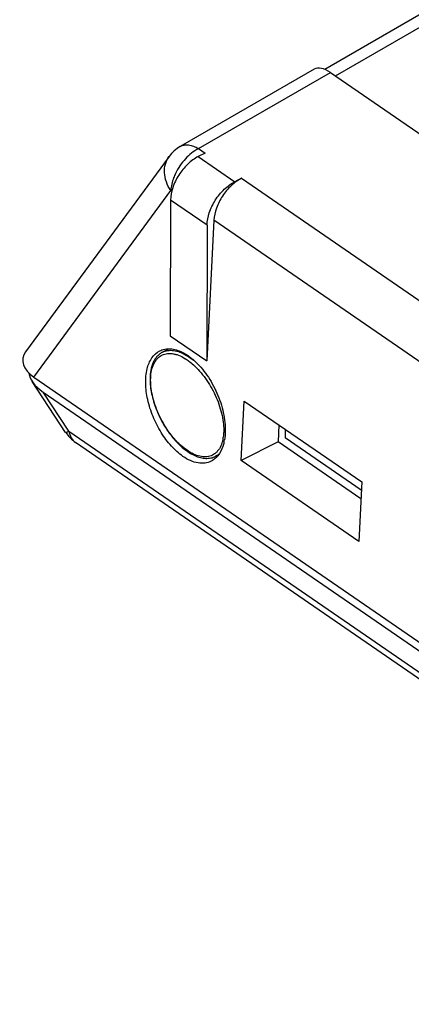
# Model space of a CAD drawing. Header units: inches. Extents: x 0 to 17, y 0 to 11.
# Tile 2 of 20: x 8.274 to 8.781, y 2.451 to 3.724. Entities that reach past the tile are written whole.
import ezdxf

# ---------------------------------------------------------------- set-up
doc = ezdxf.new("R2010")
doc.units = ezdxf.units.IN
doc.header["$LTSCALE"] = 0.935
doc.header["$MEASUREMENT"] = 0
doc.layers.get('0').update_dxf_attribs({"linetype": 'CONTINUOUS'})

msp = doc.modelspace()

# ---------------------------------------------------------------- linework, layer by layer
at = {"color": 7, "linetype": 'Continuous'}
for p, q in [((9.9265, 4.3857), (8.6685, 3.66)), ((8.6825, 3.6516), (9.9502, 4.3829)), ((8.655, 3.6603), (8.4816, 3.5603)), ((8.5053, 3.5575), (8.6761, 3.656)), ((8.6761, 3.656), (9.5107, 3.0821)), ((8.5053, 3.5575), (8.5137, 3.5517)), ((8.4671, 3.5473), (8.2814, 3.2946)), ((8.5137, 3.5517), (8.505, 3.5473)), ((8.505, 3.5473), (8.5523, 3.5147)), ((8.561, 3.5191), (8.5523, 3.5147)), ((8.561, 3.5191), (9.2643, 3.0355)), ((8.2921, 3.2618), (8.4694, 3.5032)), ((8.4707, 3.5023), (8.4694, 3.5032)), ((8.4691, 3.491), (8.4686, 3.3154)), ((8.5164, 3.4585), (8.4691, 3.491)), ((8.5252, 3.4649), (8.5159, 3.2828)), ((9.2213, 2.9862), (8.5252, 3.4649)), ((8.5164, 3.4585), (8.5159, 3.2828)), ((8.4686, 3.3154), (8.5159, 3.2828)), ((8.4663, 3.2981), (8.4588, 3.2943)), ((8.4855, 3.2874), (8.489, 3.2852)), ((8.4857, 3.2933), (8.4917, 3.2897)), ((8.2921, 3.2618), (9.4257, 2.4823)), ((8.3333, 3.1905), (8.29, 3.2564)), ((8.3375, 3.1919), (8.3042, 3.2426)), ((8.3042, 3.2426), (9.4166, 2.4777)), ((8.5604, 3.1542), (8.5643, 3.231)), ((8.5643, 3.231), (8.7165, 3.1264)), ((8.6093, 3.2001), (8.6082, 3.1784)), ((8.3375, 3.1919), (9.3945, 2.4651)), ((8.6175, 3.1944), (8.6174, 3.1833)), ((9.403, 2.4507), (8.346, 3.1775)), ((8.5368, 3.1817), (8.5361, 3.1788)), ((8.6082, 3.1784), (8.5604, 3.1542)), ((8.7154, 3.1047), (8.6082, 3.1784)), ((8.7159, 3.1156), (8.6174, 3.1833)), ((8.5299, 3.1609), (8.5272, 3.1595)), ((8.7126, 3.0495), (8.5604, 3.1542)), ((8.7165, 3.1264), (8.7126, 3.0495))]:
    msp.add_line(p, q, dxfattribs=at)
for centre, radius, start, end in [((8.5052, 3.5193), 0.0472, 119.9734, 143.6931), ((8.4535, 3.2299), 0.0657, 55.508, 57.273), ((8.4457, 3.2196), 0.0831, 50.1297, 51.8885), ((8.4278, 3.2046), 0.1067, 41.0962, 42.7937), ((8.3728, 3.2164), 0.0472, 213.3121, 235.4864), ((8.485, 3.1919), 0.0528, 349.9294, 351.8381), ((8.4879, 3.1914), 0.0499, 348.7311, 349.9179), ((8.479, 3.191), 0.0608, 347.0245, 350.2368), ((8.5075, 3.1788), 0.0295, 315.275, 320.8871)]:
    msp.add_arc(centre, radius, start, end, dxfattribs=at)
for centre, major_axis, ratio, start_param, end_param in [((8.6795, 3.6199), (-0.0248, 0.0402), 0.466343, -0.812578, -0.013663), ((8.3288, 3.2794), (0.051, -0.0066), 0.575698, 2.83349, 3.984945), ((8.3458, 3.2574), (0.0595, -0.0148), 0.498242, 3.304916, 4.067451)]:
    msp.add_ellipse(centre, major_axis=major_axis, ratio=ratio, start_param=start_param, end_param=end_param, dxfattribs=at)
for points, knots in [([(8.5053, 3.5575), (8.4989, 3.5542), (8.4872, 3.5447), (8.4788, 3.5323), (8.4755, 3.5254)], [0, 0, 0, 0, 0.481789, 1, 1, 1, 1]), ([(8.4816, 3.5603), (8.4831, 3.5612), (8.4867, 3.5624), (8.4927, 3.5625), (8.4991, 3.5608), (8.5032, 3.5587), (8.5053, 3.5575)], [0, 0, 0, 0, 0.215492, 0.447546, 0.707721, 1, 1, 1, 1]), ([(8.4694, 3.5032), (8.467, 3.5067), (8.4632, 3.5142), (8.4606, 3.5261), (8.4617, 3.5376), (8.465, 3.5444), (8.4671, 3.5473)], [0, 0, 0, 0, 0.273053, 0.529635, 0.769946, 1, 1, 1, 1]), ([(8.505, 3.5473), (8.5, 3.5447), (8.4904, 3.5376), (8.4791, 3.5237), (8.4714, 3.5078), (8.4691, 3.4964), (8.4691, 3.491)], [0, 0, 0, 0, 0.242955, 0.506643, 0.7667, 1, 1, 1, 1]), ([(8.4755, 3.5254), (8.4746, 3.5235), (8.4716, 3.5165), (8.4697, 3.5088), (8.4694, 3.5032)], [0, 0, 0, 0, 0.265519, 1, 1, 1, 1]), ([(8.561, 3.5191), (8.5562, 3.5167), (8.5469, 3.5099), (8.5358, 3.4966), (8.528, 3.4813), (8.5254, 3.4702), (8.5252, 3.4649)], [0, 0, 0, 0, 0.241384, 0.503455, 0.763649, 1, 1, 1, 1]), ([(8.5164, 3.4585), (8.5164, 3.4639), (8.5187, 3.4753), (8.5264, 3.4912), (8.5377, 3.5051), (8.5473, 3.5122), (8.5523, 3.5147)], [0, 0, 0, 0, 0.2333, 0.493357, 0.757045, 1, 1, 1, 1]), ([(8.4662, 3.2986), (8.4678, 3.2987), (8.4746, 3.2982), (8.4811, 3.2958), (8.4857, 3.2933)], [0, 0, 0, 0, 0.229744, 1, 1, 1, 1]), ([(8.4851, 3.1594), (8.4796, 3.1632), (8.4692, 3.1727), (8.4562, 3.1903), (8.4458, 3.2107), (8.439, 3.2322), (8.4362, 3.2531), (8.4377, 3.2718), (8.4436, 3.2869), (8.451, 3.2939), (8.455, 3.2959)], [0, 0, 0, 0, 0.126522, 0.267407, 0.415146, 0.560942, 0.696384, 0.81506, 0.914678, 1, 1, 1, 1]), ([(8.4588, 3.2943), (8.4574, 3.2936), (8.4549, 3.292), (8.4516, 3.2889), (8.4488, 3.2852), (8.4465, 3.281), (8.4447, 3.2762), (8.443, 3.269), (8.4425, 3.2633), (8.4425, 3.2594)], [0, 0, 0, 0, 0.108836, 0.219416, 0.333572, 0.452797, 0.578378, 0.711202, 1, 1, 1, 1]), ([(8.4433, 3.2582), (8.4433, 3.2615), (8.4437, 3.2679), (8.446, 3.2767), (8.4493, 3.2828), (8.4526, 3.2866), (8.4554, 3.2889), (8.4584, 3.2907), (8.4618, 3.2919), (8.4653, 3.2925), (8.4691, 3.2926), (8.473, 3.2921), (8.4787, 3.2907), (8.4828, 3.2888), (8.4855, 3.2874)], [0, 0, 0, 0, 0.153187, 0.289227, 0.409597, 0.465363, 0.519201, 0.572153, 0.625343, 0.679873, 0.736727, 0.796701, 0.860379, 1, 1, 1, 1]), ([(8.455, 3.2959), (8.4559, 3.2963), (8.4594, 3.2979), (8.4633, 3.2986), (8.4662, 3.2986)], [0, 0, 0, 0, 0.246565, 1, 1, 1, 1]), ([(8.4588, 3.2943), (8.4598, 3.2948), (8.462, 3.2957), (8.4655, 3.2965), (8.4692, 3.2967), (8.4745, 3.2963), (8.4816, 3.2944), (8.4869, 3.2917), (8.4896, 3.2901)], [0, 0, 0, 0, 0.10745, 0.216975, 0.330475, 0.449551, 0.708551, 1, 1, 1, 1]), ([(8.4896, 3.2901), (8.4902, 3.2897), (8.4928, 3.2882), (8.4952, 3.2864), (8.497, 3.285)], [0, 0, 0, 0, 0.242011, 1, 1, 1, 1]), ([(8.4917, 3.2897), (8.4924, 3.2892), (8.4949, 3.2874), (8.4973, 3.2855), (8.4991, 3.2839)], [0, 0, 0, 0, 0.242713, 1, 1, 1, 1]), ([(8.4907, 3.2841), (8.4914, 3.2837), (8.4941, 3.2817), (8.4967, 3.2796), (8.4986, 3.2779)], [0, 0, 0, 0, 0.241819, 1, 1, 1, 1]), ([(8.4986, 3.2779), (8.5014, 3.2753), (8.5069, 3.2697), (8.5144, 3.2603), (8.5211, 3.2499), (8.527, 3.2387), (8.5317, 3.2271), (8.5352, 3.2155), (8.5374, 3.2041), (8.5379, 3.1967), (8.5379, 3.1931)], [0, 0, 0, 0, 0.118948, 0.245072, 0.375822, 0.508373, 0.639792, 0.767217, 0.888016, 1, 1, 1, 1]), ([(8.4991, 3.2839), (8.4997, 3.2834), (8.5021, 3.2812), (8.5044, 3.2789), (8.5061, 3.2771)], [0, 0, 0, 0, 0.244396, 1, 1, 1, 1]), ([(8.5082, 3.2747), (8.5139, 3.2682), (8.524, 3.2535), (8.5346, 3.2292), (8.5402, 3.2045), (8.5402, 3.1881), (8.5389, 3.1807)], [0, 0, 0, 0, 0.256457, 0.522336, 0.776284, 1, 1, 1, 1]), ([(8.4425, 3.2594), (8.4425, 3.2563), (8.4429, 3.25), (8.4444, 3.2403), (8.447, 3.2303), (8.4504, 3.2203), (8.4548, 3.2104), (8.4599, 3.2008), (8.4656, 3.1918), (8.472, 3.1834), (8.4787, 3.176), (8.4857, 3.1696), (8.4929, 3.1643), (8.5002, 3.1603), (8.5074, 3.1577), (8.5144, 3.1566), (8.5211, 3.1571), (8.5253, 3.1585), (8.5272, 3.1595)], [0, 0, 0, 0, 0.062702, 0.129379, 0.199314, 0.271617, 0.345266, 0.419177, 0.492254, 0.563437, 0.631767, 0.696437, 0.756864, 0.812769, 0.864259, 0.911896, 0.956694, 1, 1, 1, 1]), ([(8.5361, 3.1788), (8.5354, 3.1761), (8.5336, 3.1711), (8.5298, 3.1658), (8.5262, 3.1627), (8.5232, 3.1609), (8.5199, 3.1596), (8.5152, 3.1586), (8.5087, 3.1588), (8.5005, 3.1613), (8.4921, 3.1658), (8.4837, 3.1721), (8.4755, 3.1801), (8.4677, 3.1896), (8.4607, 3.2002), (8.4547, 3.2116), (8.4497, 3.2234), (8.4461, 3.2353), (8.4438, 3.2469), (8.4433, 3.2545), (8.4433, 3.2582)], [0, 0, 0, 0, 0.050987, 0.096495, 0.117945, 0.138994, 0.16007, 0.181604, 0.227413, 0.278811, 0.336808, 0.401401, 0.471858, 0.54695, 0.625112, 0.704586, 0.783532, 0.860146, 0.932764, 1, 1, 1, 1]), ([(8.3333, 3.1905), (8.3334, 3.1904), (8.3339, 3.1904), (8.3347, 3.1906), (8.336, 3.1912), (8.337, 3.1916), (8.3375, 3.1919)], [0, 0, 0, 0, 0.087167, 0.278562, 0.583631, 1, 1, 1, 1]), ([(8.3375, 3.1919), (8.338, 3.189), (8.3398, 3.1834), (8.3438, 3.179), (8.346, 3.1775)], [0, 0, 0, 0, 0.52641, 1, 1, 1, 1]), ([(8.5379, 3.1931), (8.5379, 3.1924), (8.5378, 3.1895), (8.5376, 3.1865), (8.5373, 3.1844)], [0, 0, 0, 0, 0.258699, 1, 1, 1, 1]), ([(8.5382, 3.1773), (8.5378, 3.1757), (8.5361, 3.1696), (8.5333, 3.1638), (8.5304, 3.1602)], [0, 0, 0, 0, 0.271762, 1, 1, 1, 1]), ([(8.5218, 3.1532), (8.5193, 3.1519), (8.5135, 3.1502), (8.5042, 3.1506), (8.4944, 3.1537), (8.4882, 3.1573), (8.4851, 3.1594)], [0, 0, 0, 0, 0.217797, 0.450017, 0.709101, 1, 1, 1, 1]), ([(8.5315, 3.1624), (8.5312, 3.1621), (8.5298, 3.161), (8.5283, 3.16), (8.5272, 3.1595)], [0, 0, 0, 0, 0.252575, 1, 1, 1, 1]), ([(8.5284, 3.1581), (8.5279, 3.1576), (8.5259, 3.1557), (8.5236, 3.1541), (8.5218, 3.1532)], [0, 0, 0, 0, 0.255251, 1, 1, 1, 1])]:
    msp.add_open_spline(points, degree=3, knots=knots, dxfattribs=at)

doc.saveas('drawing.dxf')
